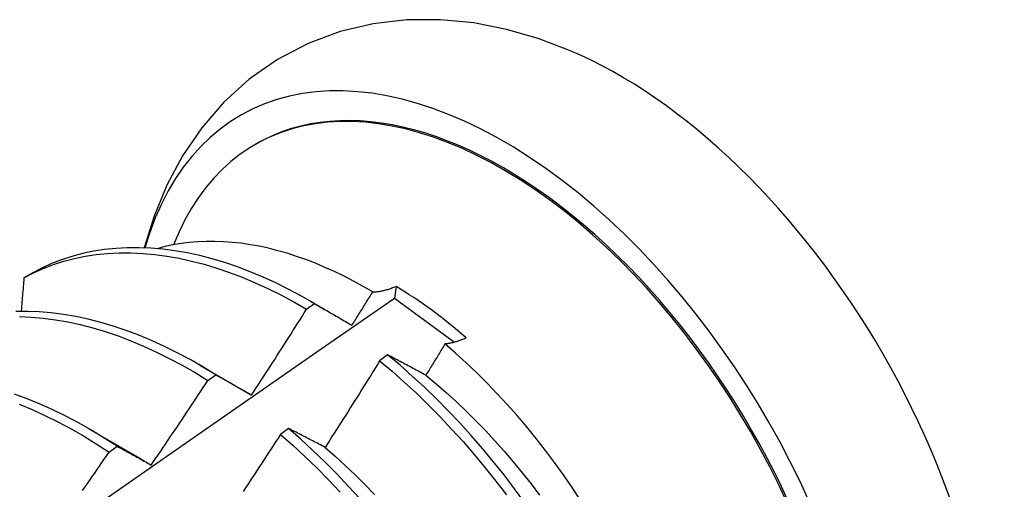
# Model space of a CAD drawing. Header units: inches. Extents: x 17 to 428, y 46 to 203.
# Tile 110 of 114: x 403.281 to 403.59, y 162.858 to 163.005. Entities that reach past the tile are written whole.
import ezdxf

# ---------------------------------------------------------------- set-up
doc = ezdxf.new("R2010")
doc.units = ezdxf.units.IN
doc.header["$MEASUREMENT"] = 0
doc.layers.add('Visible Edges(ANSI)', color=7, linetype='Continuous', lineweight=25)

msp = doc.modelspace()

# ---------------------------------------------------------------- linework, layer by layer
at = {"layer": 'Visible Edges(ANSI)'}
for p, q in [((403.35471, 162.96613), (403.35519, 162.9664)), ((403.28468, 162.92579), (403.28209, 162.9243)), ((403.39897, 162.92162), (403.3985, 162.91791)), ((403.3985, 162.91791), (403.41733, 162.90408)), ((403.37087, 162.91442), (403.37337, 162.91622)), ((403.37212, 162.91696), (403.37672, 162.91429)), ((403.39634, 162.90008), (403.39383, 162.89822)), ((403.33732, 162.89692), (403.35327, 162.88769)), ((403.33986, 162.89206), (403.34236, 162.89387)), ((403.35327, 162.88766), (403.3536, 162.88747)), ((403.30252, 162.87688), (403.31847, 162.86765)), ((403.36521, 162.87698), (403.36269, 162.87511)), ((403.30884, 162.86957), (403.31134, 162.8714))]:
    msp.add_line(p, q, dxfattribs=at)
at = {"layer": 'Visible Edges(ANSI)', "flags": 128}
for points in [[(403.4535, 162.99571), (403.44368, 162.99942), (403.43363, 163.00232), (403.42338, 163.00433), (403.41295, 163.00536), (403.40239, 163.00531), (403.39184, 163.00409), (403.38143, 163.00163), (403.37133, 162.99787), (403.36175, 162.99285), (403.35288, 162.98667), (403.34491, 162.97946), (403.33792, 162.9714), (403.33194, 162.96264), (403.32697, 162.95337), (403.32298, 162.9437), (403.3199, 162.93371)], [(403.37337, 162.91622), (403.36933, 162.91853), (403.36529, 162.92068), (403.36125, 162.92268), (403.35722, 162.92452), (403.35319, 162.9262), (403.34918, 162.92772), (403.34519, 162.92907), (403.34122, 162.93025), (403.33729, 162.93126), (403.33338, 162.93211), (403.32952, 162.93278), (403.32569, 162.93328), (403.32192, 162.93361), (403.31819, 162.93376), (403.31452, 162.93374), (403.31091, 162.93355), (403.30737, 162.93318), (403.30389, 162.93264), (403.30049, 162.93192), (403.29716, 162.93104), (403.29391, 162.92998), (403.29074, 162.92875), (403.28767, 162.92736), (403.28468, 162.92579)], [(403.39164, 162.91986), (403.38865, 162.9216), (403.38565, 162.92324), (403.38265, 162.92479), (403.37965, 162.92624), (403.37665, 162.92759), (403.37366, 162.92885), (403.37068, 162.93), (403.36772, 162.93104), (403.36477, 162.93199), (403.36185, 162.93282), (403.35894, 162.93356), (403.35606, 162.93419), (403.3532, 162.93471), (403.35037, 162.93513), (403.34757, 162.93544), (403.34479, 162.93565), (403.34205, 162.93575), (403.33934, 162.93574), (403.33666, 162.93562), (403.33402, 162.9354), (403.33143, 162.93507), (403.32888, 162.93464), (403.32638, 162.9341), (403.32393, 162.93345)], [(403.28209, 162.9243), (403.28509, 162.92585), (403.28817, 162.92723), (403.29134, 162.92845), (403.2946, 162.92949), (403.29793, 162.93037), (403.30134, 162.93107), (403.30482, 162.93159), (403.30837, 162.93195), (403.31199, 162.93213), (403.31566, 162.93214), (403.31939, 162.93197), (403.32317, 162.93163), (403.327, 162.93111), (403.33087, 162.93043), (403.33477, 162.92957), (403.33871, 162.92854), (403.34268, 162.92735), (403.34667, 162.92599), (403.35069, 162.92446), (403.35471, 162.92277), (403.35875, 162.92092), (403.36279, 162.91891), (403.36683, 162.91674), (403.37087, 162.91442)], [(403.28209, 162.9243), (403.28206, 162.92386), (403.28202, 162.92342), (403.28198, 162.92298), (403.28194, 162.92254), (403.28191, 162.9221), (403.28187, 162.92166), (403.28183, 162.92122), (403.2818, 162.92078), (403.28176, 162.92034), (403.28172, 162.9199), (403.28168, 162.91946), (403.28165, 162.91902), (403.28161, 162.91858), (403.28157, 162.91814), (403.28153, 162.9177), (403.28149, 162.91726), (403.28146, 162.91682), (403.28142, 162.91638), (403.28138, 162.91594), (403.28134, 162.91549), (403.2813, 162.91505), (403.28127, 162.91461), (403.28123, 162.91417), (403.28119, 162.91373)], [(403.39164, 162.91986), (403.39192, 162.91987), (403.3922, 162.91989), (403.39249, 162.91991), (403.39277, 162.91993), (403.39306, 162.91997), (403.39335, 162.92001), (403.39365, 162.92005), (403.39394, 162.9201), (403.39424, 162.92015), (403.39454, 162.92021), (403.39485, 162.92028), (403.39515, 162.92035), (403.39546, 162.92042), (403.39577, 162.92051), (403.39608, 162.92059), (403.39639, 162.92068), (403.39671, 162.92078), (403.39703, 162.92089), (403.39735, 162.92099), (403.39767, 162.92111), (403.39799, 162.92123), (403.39832, 162.92135), (403.39864, 162.92148), (403.39897, 162.92162)], [(403.26011, 162.8214), (403.28319, 162.83763), (403.30626, 162.8538), (403.32933, 162.86992), (403.35239, 162.88597), (403.37545, 162.90197), (403.3985, 162.9179)], [(403.38513, 162.90938), (403.3854, 162.90982), (403.38567, 162.91025), (403.38595, 162.91069), (403.38622, 162.91112), (403.38649, 162.91156), (403.38676, 162.912), (403.38704, 162.91243), (403.38731, 162.91287), (403.38758, 162.9133), (403.38785, 162.91374), (403.38812, 162.91418), (403.38839, 162.91461), (403.38867, 162.91505), (403.38894, 162.91549), (403.38921, 162.91592), (403.38948, 162.91636), (403.38975, 162.9168), (403.39002, 162.91724), (403.39029, 162.91767), (403.39056, 162.91811), (403.39083, 162.91855), (403.3911, 162.91899), (403.39137, 162.91942), (403.39164, 162.91986)], [(403.37337, 162.91622), (403.37385, 162.91595), (403.37433, 162.91567), (403.37482, 162.91539), (403.3753, 162.91511), (403.37578, 162.91483), (403.37627, 162.91455), (403.37675, 162.91427), (403.37724, 162.91399), (403.37773, 162.91371), (403.37821, 162.91342), (403.3787, 162.91314), (403.37919, 162.91286), (403.37968, 162.91257), (403.38017, 162.91228), (403.38067, 162.912), (403.38116, 162.91171), (403.38165, 162.91142), (403.38215, 162.91113), (403.38264, 162.91084), (403.38314, 162.91055), (403.38363, 162.91026), (403.38413, 162.90997), (403.38463, 162.90967), (403.38513, 162.90938)], [(403.34236, 162.89387), (403.33833, 162.89632), (403.3343, 162.89862), (403.33025, 162.90077), (403.32621, 162.90276), (403.32218, 162.90459), (403.31815, 162.90626), (403.31415, 162.90776), (403.31016, 162.9091), (403.30619, 162.91027), (403.30226, 162.91128), (403.29835, 162.91211), (403.29449, 162.91277), (403.29067, 162.91326), (403.2869, 162.91358), (403.28318, 162.91373), (403.27951, 162.9137)], [(403.28064, 162.9121), (403.28437, 162.91194), (403.28815, 162.91161), (403.29197, 162.91111), (403.29584, 162.91043), (403.29974, 162.90959), (403.30368, 162.90857), (403.30765, 162.90739), (403.31164, 162.90603), (403.31565, 162.90452), (403.31967, 162.90283), (403.32371, 162.90099), (403.32775, 162.89899), (403.33179, 162.89683), (403.33583, 162.89452), (403.33986, 162.89206)], [(403.3536, 162.88749), (403.35433, 162.88861), (403.35506, 162.88973), (403.35579, 162.89084), (403.35651, 162.89196), (403.35724, 162.89308), (403.35796, 162.8942), (403.35869, 162.89531), (403.35941, 162.89643), (403.36013, 162.89755), (403.36086, 162.89867), (403.36158, 162.89979), (403.3623, 162.90092), (403.36301, 162.90204), (403.36373, 162.90316), (403.36445, 162.90428), (403.36517, 162.90541), (403.36588, 162.90653), (403.3666, 162.90766), (403.36731, 162.90878), (403.36802, 162.90991), (403.36874, 162.91104), (403.36945, 162.91216), (403.37016, 162.91329), (403.37087, 162.91442)], [(403.42104, 162.90542), (403.42074, 162.90529), (403.42044, 162.90516), (403.42015, 162.90504), (403.41986, 162.90492), (403.41956, 162.90481), (403.41927, 162.9047), (403.41898, 162.9046), (403.4187, 162.9045), (403.41841, 162.9044), (403.41813, 162.90431), (403.41784, 162.90423), (403.41756, 162.90415), (403.41728, 162.90407), (403.41701, 162.904), (403.41673, 162.90393), (403.41646, 162.90386), (403.41619, 162.9038), (403.41592, 162.90375), (403.41565, 162.9037), (403.41538, 162.90365), (403.41512, 162.90361), (403.41486, 162.90358), (403.4146, 162.90354), (403.41434, 162.90352)], [(403.41434, 162.90352), (403.41409, 162.90311), (403.41384, 162.9027), (403.41359, 162.90229), (403.41334, 162.90188), (403.4131, 162.90147), (403.41285, 162.90106), (403.4126, 162.90065), (403.41235, 162.90024), (403.4121, 162.89983), (403.41185, 162.89942), (403.4116, 162.89901), (403.41135, 162.8986), (403.4111, 162.89819), (403.41085, 162.89779), (403.4106, 162.89738), (403.41035, 162.89697), (403.4101, 162.89656), (403.40985, 162.89615), (403.4096, 162.89574), (403.40935, 162.89533), (403.4091, 162.89492), (403.40885, 162.89452), (403.40859, 162.89411), (403.40834, 162.8937)], [(403.45694, 162.85448), (403.45429, 162.85847), (403.45157, 162.86241), (403.44878, 162.86628), (403.44592, 162.87008), (403.44301, 162.8738), (403.44003, 162.87745), (403.43699, 162.88102), (403.4339, 162.88451), (403.43076, 162.88791), (403.42756, 162.89122), (403.42432, 162.89444), (403.42103, 162.89757), (403.41771, 162.90059), (403.41434, 162.90352)], [(403.40834, 162.8937), (403.40783, 162.89397), (403.40732, 162.89425), (403.40682, 162.89452), (403.40631, 162.89479), (403.4058, 162.89506), (403.4053, 162.89533), (403.40479, 162.8956), (403.40429, 162.89587), (403.40379, 162.89614), (403.40328, 162.89641), (403.40278, 162.89667), (403.40228, 162.89694), (403.40178, 162.8972), (403.40129, 162.89747), (403.40079, 162.89773), (403.40029, 162.898), (403.39979, 162.89826), (403.3993, 162.89852), (403.3988, 162.89878), (403.39831, 162.89904), (403.39782, 162.8993), (403.39733, 162.89956), (403.39683, 162.89982), (403.39634, 162.90008)], [(403.43942, 162.85368), (403.43621, 162.85807), (403.43291, 162.86238), (403.42954, 162.8666), (403.42609, 162.87074), (403.42257, 162.87478), (403.41899, 162.87873), (403.41534, 162.88257), (403.41164, 162.88631), (403.40789, 162.88993), (403.40408, 162.89344), (403.40023, 162.89682), (403.39634, 162.90008)], [(403.39383, 162.89822), (403.39313, 162.89708), (403.39242, 162.89594), (403.39171, 162.8948), (403.39101, 162.89367), (403.3903, 162.89253), (403.38959, 162.8914), (403.38888, 162.89026), (403.38817, 162.88913), (403.38746, 162.88799), (403.38675, 162.88686), (403.38604, 162.88573), (403.38532, 162.8846), (403.38461, 162.88346), (403.38389, 162.88233), (403.38318, 162.8812), (403.38246, 162.88007), (403.38174, 162.87894), (403.38102, 162.87781), (403.3803, 162.87669), (403.37958, 162.87556), (403.37886, 162.87443), (403.37814, 162.8733), (403.37742, 162.87218), (403.3767, 162.87105)], [(403.39383, 162.89822), (403.39772, 162.89495), (403.40156, 162.89155), (403.40536, 162.88804), (403.40911, 162.88441), (403.41281, 162.88066), (403.41645, 162.87681), (403.42003, 162.87286), (403.42354, 162.86881), (403.42699, 162.86466), (403.43035, 162.86043), (403.43364, 162.85612)], [(403.34236, 162.89387), (403.34282, 162.89362), (403.34328, 162.89336), (403.34374, 162.8931), (403.34421, 162.89284), (403.34467, 162.89258), (403.34513, 162.89232), (403.34559, 162.89206), (403.34606, 162.8918), (403.34653, 162.89154), (403.34699, 162.89127), (403.34746, 162.89101), (403.34793, 162.89074), (403.34839, 162.89048), (403.34886, 162.89021), (403.34933, 162.88994), (403.34981, 162.88967), (403.35028, 162.8894), (403.35075, 162.88913), (403.35122, 162.88886), (403.3517, 162.88859), (403.35217, 162.88832), (403.35265, 162.88804), (403.35312, 162.88777), (403.3536, 162.88749)], [(403.40834, 162.89368), (403.41155, 162.89103), (403.41473, 162.88827), (403.41787, 162.88542), (403.42098, 162.88247), (403.42404, 162.87943), (403.42705, 162.87631), (403.43002, 162.87311), (403.43294, 162.86982), (403.43581, 162.86647), (403.43862, 162.86304), (403.44138, 162.85955), (403.44407, 162.856)], [(403.32207, 162.8655), (403.32282, 162.8666), (403.32357, 162.8677), (403.32432, 162.8688), (403.32507, 162.8699), (403.32581, 162.871), (403.32656, 162.87211), (403.32731, 162.87321), (403.32805, 162.87431), (403.3288, 162.87542), (403.32954, 162.87652), (403.33028, 162.87763), (403.33102, 162.87874), (403.33177, 162.87984), (403.33251, 162.88095), (403.33324, 162.88206), (403.33398, 162.88317), (403.33472, 162.88428), (403.33546, 162.88539), (403.33619, 162.8865), (403.33693, 162.88761), (403.33766, 162.88872), (403.33839, 162.88984), (403.33913, 162.89095), (403.33986, 162.89206)], [(403.31134, 162.8714), (403.30733, 162.87398), (403.3033, 162.87643), (403.29926, 162.87871), (403.29522, 162.88085), (403.29118, 162.88283), (403.28714, 162.88465), (403.28312, 162.88631), (403.27911, 162.88781)], [(403.28061, 162.88457), (403.28464, 162.8829), (403.28867, 162.88107), (403.29271, 162.87907), (403.29675, 162.87693), (403.30079, 162.87463), (403.30482, 162.87217), (403.30884, 162.86957)], [(403.36269, 162.87511), (403.36196, 162.87398), (403.36123, 162.87286), (403.3605, 162.87174), (403.35978, 162.87062), (403.35905, 162.8695), (403.35831, 162.86838), (403.35758, 162.86726), (403.35685, 162.86614), (403.35612, 162.86502), (403.35538, 162.8639), (403.35465, 162.86278), (403.35391, 162.86167), (403.35318, 162.86055), (403.35244, 162.85943), (403.3517, 162.85832), (403.35096, 162.85721)], [(403.36269, 162.87511), (403.36654, 162.87172), (403.37034, 162.86821), (403.37409, 162.86459), (403.3778, 162.86085), (403.38144, 162.857)], [(403.3767, 162.87105), (403.37621, 162.87131), (403.37572, 162.87156), (403.37523, 162.87182), (403.37475, 162.87207), (403.37426, 162.87232), (403.37378, 162.87257), (403.37329, 162.87282), (403.37281, 162.87307), (403.37233, 162.87332), (403.37185, 162.87357), (403.37137, 162.87382), (403.37089, 162.87407), (403.37041, 162.87431), (403.36993, 162.87456), (403.36946, 162.8748), (403.36898, 162.87505), (403.36851, 162.87529), (403.36803, 162.87554), (403.36756, 162.87578), (403.36709, 162.87602), (403.36662, 162.87626), (403.36614, 162.8765), (403.36567, 162.87674), (403.36521, 162.87698)], [(403.38756, 162.85498), (403.38398, 162.85892), (403.38033, 162.86276), (403.37662, 162.86649), (403.37286, 162.8701), (403.36906, 162.8736), (403.36521, 162.87698)], [(403.31134, 162.8714), (403.31178, 162.87116), (403.31222, 162.87092), (403.31266, 162.87068), (403.3131, 162.87045), (403.31354, 162.87021), (403.31398, 162.86997), (403.31443, 162.86972), (403.31487, 162.86948), (403.31531, 162.86924), (403.31576, 162.869), (403.3162, 162.86875), (403.31665, 162.86851), (403.3171, 162.86826), (403.31755, 162.86801), (403.31799, 162.86776), (403.31844, 162.86752), (403.31889, 162.86727), (403.31935, 162.86702), (403.3198, 162.86676), (403.32025, 162.86651), (403.3207, 162.86626), (403.32116, 162.86601), (403.32161, 162.86575), (403.32207, 162.8655)], [(403.3005, 162.85753), (403.30127, 162.85862), (403.30203, 162.85971), (403.30279, 162.8608), (403.30355, 162.8619), (403.30431, 162.86299), (403.30506, 162.86409), (403.30582, 162.86518), (403.30657, 162.86628), (403.30733, 162.86738), (403.30808, 162.86848), (403.30884, 162.86957)], [(403.37668, 162.87102), (403.37985, 162.86826), (403.383, 162.86541), (403.38611, 162.86246), (403.38917, 162.85942), (403.3922, 162.8563)], [(403.31846, 162.86762), (403.31861, 162.86753), (403.31876, 162.86745), (403.31891, 162.86736), (403.31906, 162.86727), (403.31921, 162.86718), (403.31936, 162.86709), (403.31951, 162.86701), (403.31966, 162.86692), (403.31981, 162.86683), (403.31996, 162.86674), (403.32011, 162.86665), (403.32026, 162.86656), (403.32041, 162.86647), (403.32056, 162.86638), (403.32071, 162.86629), (403.32086, 162.8662), (403.32101, 162.86611), (403.32116, 162.86601), (403.32131, 162.86592), (403.32146, 162.86583), (403.32161, 162.86574), (403.32176, 162.86565), (403.3219, 162.86555), (403.32205, 162.86546)]]:
    msp.add_lwpolyline(points, dxfattribs=at)
at = {"layer": 'Visible Edges(ANSI)'}
for centre, major_axis, start_param, end_param in [((403.43279, 162.83164), (0.08271, -0.14363), 5.847071, 9.934273), ((403.46898, 162.85248), (-0.08271, 0.14363), 3.792594, 5.632184), ((403.43279, 162.83164), (0.07761, -0.13476), 0, 3.141593), ((403.43232, 162.83136), (-0.07761, 0.13476), 2.782688, 6.718054), ((403.39697, 162.81101), (0.06824, -0.11849), 2.106565, 2.33742)]:
    msp.add_ellipse(centre, major_axis=major_axis, ratio=0.578093, start_param=start_param, end_param=end_param, dxfattribs=at)

doc.saveas('drawing.dxf')
